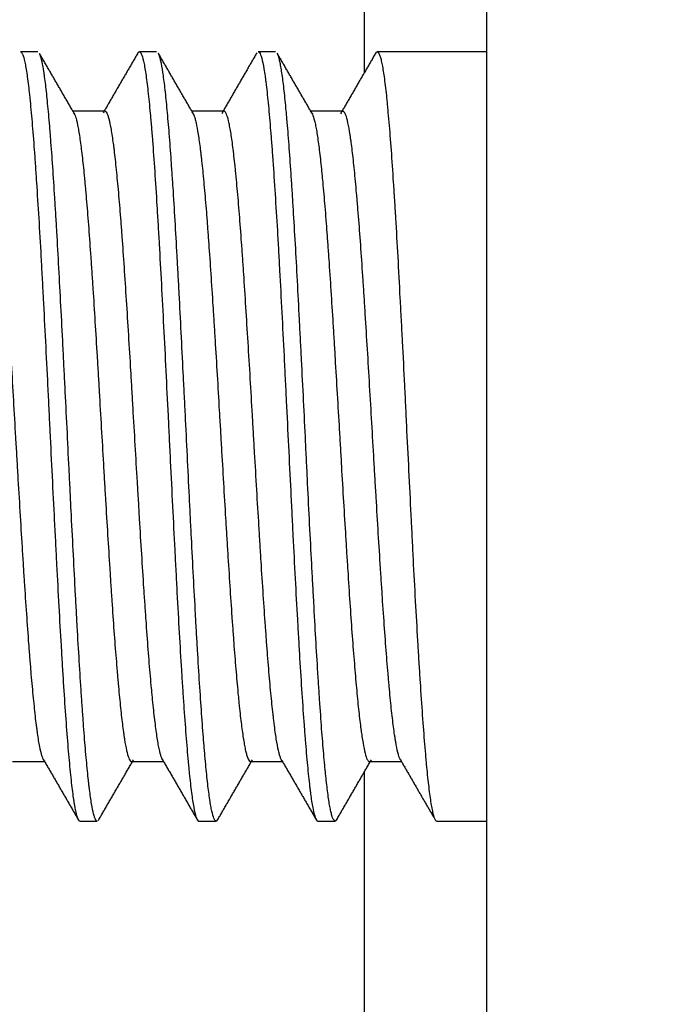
# Model space of a CAD drawing. Header units: millimetres. Extents: x 6909 to 9403, y -385 to 1379.
# Tile 55 of 142: x 8568 to 8576, y 608 to 620. Entities that reach past the tile are written whole.
import ezdxf

# ---------------------------------------------------------------- set-up
doc = ezdxf.new("R2010")
doc.units = ezdxf.units.MM
doc.dimstyles.get("Standard").update_dxf_attribs({"dimtxt": 20, "dimasz": 10, "dimexe": 8, "dimexo": 8, "dimgap": 8, "dimtad": 0, "dimtih": 1, "dimtoh": 1, "dimdsep": 46, "dimtxsty": 'Standard', "dimcen": 0.09, "dimadec": 0, "dimazin": 0, "dimtfac": 1, "dimtofl": 0, "dimtmove": 0, "dimatfit": 3, "dimfxl": 0, "dimtolj": 1, "dimtzin": 0, "dimarcsym": 0})

# ---------------------------------------------------------------- blocks, each defined once
blk = doc.blocks.new('*D13')
at = {"color": 0, "lineweight": -2}
for p, q in [((8364.107, 715.085), (8364.107, 392.198)), ((8852.207, 715.085), (8852.207, 392.198)), ((8374.107, 400.198), (8573.49, 400.198)), ((8842.207, 400.198), (8642.823, 400.198))]:
    blk.add_line(p, q, dxfattribs=at)
at = {"color": 0, "lineweight": 18}
for points in [[(8374.107, 401.864), (8374.107, 398.531), (8364.107, 400.198)], [(8842.207, 401.864), (8842.207, 398.531), (8852.207, 400.198)]]:
    blk.add_solid(points, dxfattribs=at)
at = {"layer": 'Defpoints', "color": 0, "lineweight": 18}
for p in [(8364.107, 723.085), (8852.207, 723.085), (8852.207, 400.198)]:
    blk.add_point(p, dxfattribs=at)
at = {"color": 0, "lineweight": 18, "insert": (8608.157, 400.198), "char_height": 20, "attachment_point": 5}
blk.add_mtext('\\A1;488', dxfattribs=at)
blk = doc.blocks.new('*D14')
at = {"color": 0, "lineweight": -2}
for p, q in [((8364.107, 715.085), (8364.107, 446.551)), ((8602.907, 585.816), (8602.907, 446.551)), ((8374.107, 454.551), (8448.84, 454.551)), ((8592.907, 454.551), (8518.173, 454.551))]:
    blk.add_line(p, q, dxfattribs=at)
at = {"color": 0, "lineweight": 18}
for points in [[(8374.107, 456.218), (8374.107, 452.885), (8364.107, 454.551)], [(8592.907, 456.218), (8592.907, 452.885), (8602.907, 454.551)]]:
    blk.add_solid(points, dxfattribs=at)
at = {"layer": 'Defpoints', "color": 0, "lineweight": 18}
for p in [(8364.107, 723.085), (8602.907, 593.816), (8602.907, 454.551)]:
    blk.add_point(p, dxfattribs=at)
at = {"color": 0, "lineweight": 18, "insert": (8483.507, 454.551), "char_height": 20, "attachment_point": 5}
blk.add_mtext('\\A1;243', dxfattribs=at)

msp = doc.modelspace()

# ---------------------------------------------------------------- linework, layer by layer
for p, q in [((8574.157, 596.468), (8574.157, 625.419)), ((8572.608, 623.994), (8572.608, 619.302)), ((8568.492, 619.569), (8568.273, 619.569)), ((8569.991, 619.569), (8569.773, 619.569)), ((8571.491, 619.569), (8571.273, 619.569)), ((8574.157, 619.569), (8572.773, 619.569)), ((8569.34, 618.819), (8568.936, 618.819)), ((8570.84, 618.819), (8570.436, 618.819)), ((8572.34, 618.819), (8571.936, 618.819)), ((8568.174, 610.619), (8568.578, 610.619)), ((8569.674, 610.619), (8570.078, 610.619)), ((8571.175, 610.619), (8571.578, 610.619)), ((8572.674, 610.619), (8573.078, 610.619)), ((8572.608, 610.484), (8572.608, 569.032)), ((8569.023, 609.869), (8569.241, 609.869)), ((8570.523, 609.869), (8570.742, 609.869)), ((8572.023, 609.869), (8572.241, 609.869)), ((8573.523, 609.869), (8574.157, 609.869))]:
    msp.add_line(p, q)
for points, knots in [([(8568.273, 619.569), (8568.275, 619.569), (8568.277, 619.569), (8568.283, 619.565), (8568.288, 619.56), (8568.295, 619.548), (8568.298, 619.543), (8568.302, 619.532), (8568.305, 619.526), (8568.317, 619.492), (8568.326, 619.454), (8568.345, 619.356), (8568.354, 619.296), (8568.368, 619.191), (8568.372, 619.153), (8568.38, 619.092), (8568.382, 619.071), (8568.387, 619.028), (8568.389, 619.006), (8568.401, 618.892), (8568.41, 618.791), (8568.429, 618.573), (8568.438, 618.454), (8568.452, 618.264), (8568.457, 618.198), (8568.464, 618.096), (8568.466, 618.061), (8568.471, 617.991), (8568.473, 617.955), (8568.485, 617.776), (8568.504, 617.476), (8568.523, 617.151), (8568.537, 616.898), (8568.541, 616.812), (8568.548, 616.681), (8568.551, 616.637), (8568.555, 616.549), (8568.558, 616.504), (8568.57, 616.282), (8568.588, 615.92), (8568.607, 615.547), (8568.619, 615.31), (8568.621, 615.263), (8568.626, 615.168), (8568.628, 615.12), (8568.635, 614.976), (8568.64, 614.881), (8568.654, 614.595), (8568.663, 614.406), (8568.682, 614.028), (8568.691, 613.841), (8568.703, 613.607), (8568.705, 613.561), (8568.71, 613.468), (8568.713, 613.421), (8568.72, 613.283), (8568.724, 613.193), (8568.738, 612.924), (8568.748, 612.749), (8568.766, 612.408), (8568.776, 612.243), (8568.788, 612.042), (8568.79, 612.002), (8568.795, 611.923), (8568.802, 611.806), (8568.809, 611.693), (8568.823, 611.474), (8568.832, 611.336), (8568.851, 611.074), (8568.86, 610.951), (8568.879, 610.72), (8568.888, 610.616), (8568.907, 610.426), (8568.916, 610.34), (8568.93, 610.228), (8568.935, 610.192), (8568.942, 610.144), (8568.944, 610.128), (8568.949, 610.098), (8568.952, 610.084), (8568.963, 610.015), (8568.973, 609.972), (8568.991, 609.907), (8569.001, 609.886), (8569.014, 609.871), (8569.018, 609.869), (8569.023, 609.869)], [0, 0, 0, 0, 0.008098, 0.008098, 0.026844, 0.026844, 0.036217, 0.036217, 0.045591, 0.045591, 0.083083, 0.083083, 0.120576, 0.120576, 0.139322, 0.139322, 0.148695, 0.148695, 0.158068, 0.158068, 0.195561, 0.195561, 0.233053, 0.233053, 0.251799, 0.251799, 0.261172, 0.261172, 0.270546, 0.270546, 0.308038, 0.345531, 0.345531, 0.364277, 0.364277, 0.37365, 0.37365, 0.383023, 0.383023, 0.420516, 0.458008, 0.458008, 0.467381, 0.467381, 0.476754, 0.476754, 0.495501, 0.495501, 0.532993, 0.532993, 0.570486, 0.570486, 0.579859, 0.579859, 0.589232, 0.589232, 0.607978, 0.607978, 0.645471, 0.645471, 0.682963, 0.682963, 0.692336, 0.692336, 0.701709, 0.720456, 0.720456, 0.757948, 0.757948, 0.795441, 0.795441, 0.832933, 0.832933, 0.870426, 0.870426, 0.889172, 0.889172, 0.898545, 0.898545, 0.907918, 0.907918, 0.945411, 0.945411, 0.982903, 0.982903, 1, 1, 1, 1]), ([(8569.752, 619.55), (8569.753, 619.552), (8569.754, 619.554), (8569.758, 619.56), (8569.76, 619.562), (8569.765, 619.567), (8569.767, 619.568), (8569.779, 619.571), (8569.788, 619.563), (8569.807, 619.523), (8569.816, 619.493), (8569.828, 619.44), (8569.83, 619.429), (8569.835, 619.405), (8569.837, 619.393), (8569.845, 619.353), (8569.849, 619.324), (8569.863, 619.229), (8569.873, 619.155), (8569.891, 618.988), (8569.901, 618.894), (8569.912, 618.764), (8569.915, 618.737), (8569.92, 618.683), (8569.922, 618.655), (8569.929, 618.57), (8569.934, 618.511), (8569.948, 618.329), (8569.957, 618.199), (8569.976, 617.924), (8569.985, 617.779), (8569.997, 617.587), (8569.999, 617.548), (8570.004, 617.47), (8570.011, 617.351), (8570.018, 617.23), (8570.032, 616.983), (8570.041, 616.813), (8570.06, 616.465), (8570.069, 616.286), (8570.088, 615.917), (8570.098, 615.731), (8570.116, 615.357), (8570.126, 615.169), (8570.14, 614.884), (8570.144, 614.789), (8570.151, 614.646), (8570.154, 614.598), (8570.158, 614.502), (8570.161, 614.454), (8570.173, 614.215), (8570.182, 614.026), (8570.201, 613.653), (8570.21, 613.469), (8570.224, 613.196), (8570.229, 613.106), (8570.236, 612.972), (8570.238, 612.927), (8570.243, 612.838), (8570.245, 612.794), (8570.257, 612.575), (8570.266, 612.406), (8570.285, 612.08), (8570.294, 611.923), (8570.308, 611.696), (8570.313, 611.622), (8570.32, 611.513), (8570.323, 611.477), (8570.327, 611.407), (8570.33, 611.372), (8570.341, 611.201), (8570.351, 611.073), (8570.369, 610.834), (8570.379, 610.723), (8570.391, 610.595), (8570.393, 610.57), (8570.398, 610.522), (8570.4, 610.498), (8570.407, 610.428), (8570.412, 610.384), (8570.426, 610.261), (8570.435, 610.189), (8570.454, 610.067), (8570.463, 610.016), (8570.475, 609.966), (8570.477, 609.957), (8570.482, 609.94), (8570.484, 609.932), (8570.491, 609.91), (8570.496, 609.899), (8570.508, 609.876), (8570.515, 609.869), (8570.523, 609.869)], [0, 0, 0, 0, 0.004524, 0.004524, 0.013645, 0.013645, 0.022767, 0.022767, 0.059253, 0.059253, 0.095738, 0.095738, 0.10486, 0.10486, 0.113981, 0.113981, 0.132224, 0.132224, 0.16871, 0.16871, 0.205195, 0.205195, 0.214317, 0.214317, 0.223438, 0.223438, 0.241681, 0.241681, 0.278167, 0.278167, 0.314652, 0.314652, 0.323774, 0.323774, 0.332895, 0.351138, 0.351138, 0.387624, 0.387624, 0.424109, 0.424109, 0.460595, 0.460595, 0.497081, 0.497081, 0.515324, 0.515324, 0.524445, 0.524445, 0.533567, 0.533567, 0.570052, 0.570052, 0.606538, 0.606538, 0.624781, 0.624781, 0.633902, 0.633902, 0.643024, 0.643024, 0.679509, 0.679509, 0.715995, 0.715995, 0.734238, 0.734238, 0.743359, 0.743359, 0.752481, 0.752481, 0.788966, 0.788966, 0.825452, 0.825452, 0.834573, 0.834573, 0.843695, 0.843695, 0.861938, 0.861938, 0.898423, 0.898423, 0.934909, 0.934909, 0.944031, 0.944031, 0.953152, 0.953152, 0.971395, 0.971395, 1, 1, 1, 1]), ([(8571.273, 619.569), (8571.278, 619.569), (8571.283, 619.566), (8571.293, 619.553), (8571.298, 619.544), (8571.307, 619.52), (8571.312, 619.506), (8571.326, 619.454), (8571.335, 619.409), (8571.349, 619.325), (8571.354, 619.294), (8571.361, 619.244), (8571.363, 619.226), (8571.368, 619.19), (8571.37, 619.171), (8571.382, 619.074), (8571.391, 618.986), (8571.41, 618.793), (8571.419, 618.687), (8571.433, 618.513), (8571.438, 618.453), (8571.445, 618.359), (8571.447, 618.328), (8571.452, 618.263), (8571.455, 618.23), (8571.466, 618.063), (8571.476, 617.923), (8571.494, 617.628), (8571.504, 617.474), (8571.518, 617.233), (8571.523, 617.151), (8571.53, 617.025), (8571.532, 616.982), (8571.537, 616.897), (8571.539, 616.854), (8571.551, 616.639), (8571.56, 616.463), (8571.579, 616.104), (8571.588, 615.921), (8571.6, 615.688), (8571.602, 615.641), (8571.607, 615.547), (8571.609, 615.5), (8571.616, 615.357), (8571.621, 615.262), (8571.635, 614.977), (8571.644, 614.788), (8571.663, 614.409), (8571.672, 614.219), (8571.684, 613.983), (8571.687, 613.936), (8571.691, 613.841), (8571.694, 613.794), (8571.701, 613.653), (8571.705, 613.56), (8571.719, 613.284), (8571.729, 613.104), (8571.747, 612.752), (8571.757, 612.579), (8571.769, 612.369), (8571.771, 612.327), (8571.776, 612.244), (8571.783, 612.12), (8571.79, 612.001), (8571.804, 611.768), (8571.813, 611.62), (8571.832, 611.338), (8571.841, 611.204), (8571.853, 611.045), (8571.855, 611.014), (8571.86, 610.953), (8571.867, 610.863), (8571.874, 610.779), (8571.888, 610.617), (8571.898, 610.519), (8571.911, 610.386), (8571.916, 610.344), (8571.923, 610.285), (8571.926, 610.265), (8571.93, 610.228), (8571.933, 610.21), (8571.944, 610.124), (8571.954, 610.066), (8571.973, 609.973), (8571.982, 609.937), (8571.996, 609.899), (8572.001, 609.889), (8572.008, 609.879), (8572.01, 609.876), (8572.015, 609.872), (8572.017, 609.87), (8572.02, 609.869), (8572.021, 609.869), (8572.023, 609.869)], [0, 0, 0, 0, 0.020114, 0.020114, 0.038877, 0.038877, 0.057641, 0.057641, 0.095167, 0.095167, 0.11393, 0.11393, 0.123312, 0.123312, 0.132693, 0.132693, 0.170219, 0.170219, 0.207746, 0.207746, 0.226509, 0.226509, 0.23589, 0.23589, 0.245272, 0.245272, 0.282798, 0.282798, 0.320325, 0.320325, 0.339088, 0.339088, 0.348469, 0.348469, 0.357851, 0.357851, 0.395377, 0.395377, 0.432903, 0.432903, 0.442285, 0.442285, 0.451667, 0.451667, 0.47043, 0.47043, 0.507956, 0.507956, 0.545482, 0.545482, 0.554864, 0.554864, 0.564245, 0.564245, 0.583008, 0.583008, 0.620535, 0.620535, 0.658061, 0.658061, 0.667443, 0.667443, 0.676824, 0.695587, 0.695587, 0.733114, 0.733114, 0.77064, 0.77064, 0.780021, 0.780021, 0.789403, 0.808166, 0.808166, 0.845692, 0.845692, 0.864456, 0.864456, 0.873837, 0.873837, 0.883219, 0.883219, 0.920745, 0.920745, 0.958271, 0.958271, 0.977034, 0.977034, 0.986416, 0.986416, 0.995797, 0.995797, 1, 1, 1, 1]), ([(8572.753, 619.552), (8572.761, 619.567), (8572.77, 619.572), (8572.788, 619.563), (8572.797, 619.547), (8572.812, 619.506), (8572.816, 619.49), (8572.826, 619.452), (8572.83, 619.43), (8572.844, 619.356), (8572.854, 619.296), (8572.872, 619.156), (8572.882, 619.076), (8572.894, 618.962), (8572.896, 618.939), (8572.901, 618.891), (8572.903, 618.866), (8572.91, 618.79), (8572.915, 618.737), (8572.929, 618.573), (8572.938, 618.455), (8572.957, 618.201), (8572.966, 618.066), (8572.978, 617.887), (8572.98, 617.85), (8572.985, 617.776), (8572.992, 617.664), (8572.999, 617.549), (8573.013, 617.314), (8573.023, 617.152), (8573.041, 616.816), (8573.05, 616.643), (8573.062, 616.419), (8573.065, 616.374), (8573.069, 616.283), (8573.076, 616.147), (8573.084, 616.01), (8573.098, 615.734), (8573.107, 615.548), (8573.121, 615.266), (8573.126, 615.171), (8573.133, 615.028), (8573.135, 614.981), (8573.14, 614.885), (8573.142, 614.837), (8573.154, 614.597), (8573.163, 614.406), (8573.182, 614.029), (8573.191, 613.842), (8573.205, 613.564), (8573.21, 613.471), (8573.217, 613.334), (8573.219, 613.288), (8573.224, 613.196), (8573.226, 613.151), (8573.238, 612.925), (8573.247, 612.749), (8573.266, 612.409), (8573.276, 612.244), (8573.29, 612.004), (8573.294, 611.926), (8573.301, 611.81), (8573.304, 611.772), (8573.308, 611.696), (8573.311, 611.659), (8573.323, 611.475), (8573.332, 611.336), (8573.351, 611.075), (8573.36, 610.952), (8573.374, 610.781), (8573.379, 610.726), (8573.386, 610.646), (8573.388, 610.62), (8573.393, 610.57), (8573.395, 610.545), (8573.407, 610.426), (8573.416, 610.341), (8573.435, 610.19), (8573.444, 610.126), (8573.456, 610.057), (8573.458, 610.044), (8573.463, 610.02), (8573.466, 610.008), (8573.473, 609.975), (8573.477, 609.956), (8573.491, 609.907), (8573.501, 609.886), (8573.514, 609.871), (8573.519, 609.869), (8573.523, 609.869)], [0, 0, 0, 0, 0.033879, 0.033879, 0.070386, 0.070386, 0.088639, 0.088639, 0.106893, 0.106893, 0.1434, 0.1434, 0.179907, 0.179907, 0.189033, 0.189033, 0.19816, 0.19816, 0.216414, 0.216414, 0.252921, 0.252921, 0.289428, 0.289428, 0.298554, 0.298554, 0.307681, 0.325935, 0.325935, 0.362442, 0.362442, 0.398949, 0.398949, 0.408075, 0.408075, 0.417202, 0.435456, 0.435456, 0.471963, 0.471963, 0.490216, 0.490216, 0.499343, 0.499343, 0.50847, 0.50847, 0.544977, 0.544977, 0.581484, 0.581484, 0.599737, 0.599737, 0.608864, 0.608864, 0.617991, 0.617991, 0.654498, 0.654498, 0.691005, 0.691005, 0.709258, 0.709258, 0.718385, 0.718385, 0.727512, 0.727512, 0.764019, 0.764019, 0.800526, 0.800526, 0.818779, 0.818779, 0.827906, 0.827906, 0.837033, 0.837033, 0.87354, 0.87354, 0.910047, 0.910047, 0.919173, 0.919173, 0.9283, 0.9283, 0.946554, 0.946554, 0.983061, 0.983061, 1, 1, 1, 1]), ([(8569.241, 609.869), (8569.235, 609.869), (8569.228, 609.875), (8569.219, 609.89), (8569.217, 609.895), (8569.213, 609.904), (8569.206, 609.921), (8569.2, 609.943), (8569.187, 609.993), (8569.178, 610.035), (8569.161, 610.138), (8569.153, 610.198), (8569.142, 610.285), (8569.14, 610.302), (8569.135, 610.339), (8569.133, 610.359), (8569.127, 610.417), (8569.122, 610.458), (8569.11, 610.587), (8569.092, 610.775), (8569.076, 610.992), (8569.063, 611.167), (8569.058, 611.227), (8569.05, 611.351), (8569.045, 611.415), (8569.032, 611.61), (8569.015, 611.881), (8568.998, 612.173), (8568.985, 612.4), (8568.981, 612.477), (8568.975, 612.595), (8568.973, 612.634), (8568.968, 612.714), (8568.966, 612.754), (8568.955, 612.954), (8568.947, 613.117), (8568.93, 613.449), (8568.921, 613.617), (8568.908, 613.873), (8568.904, 613.959), (8568.898, 614.089), (8568.895, 614.132), (8568.891, 614.219), (8568.889, 614.263), (8568.878, 614.481), (8568.87, 614.655), (8568.853, 615.002), (8568.844, 615.175), (8568.831, 615.433), (8568.827, 615.519), (8568.82, 615.648), (8568.818, 615.691), (8568.814, 615.777), (8568.812, 615.82), (8568.801, 616.033), (8568.792, 616.2), (8568.775, 616.526), (8568.767, 616.686), (8568.75, 616.998), (8568.741, 617.151), (8568.73, 617.337), (8568.728, 617.374), (8568.724, 617.446), (8568.717, 617.555), (8568.711, 617.659), (8568.698, 617.863), (8568.69, 617.993), (8568.673, 618.241), (8568.664, 618.359), (8568.653, 618.497), (8568.651, 618.525), (8568.647, 618.579), (8568.64, 618.658), (8568.634, 618.732), (8568.621, 618.875), (8568.612, 618.962), (8568.596, 619.119), (8568.587, 619.19), (8568.576, 619.267), (8568.574, 619.282), (8568.57, 619.311), (8568.568, 619.325), (8568.561, 619.365), (8568.557, 619.39), (8568.544, 619.456), (8568.532, 619.505), (8568.519, 619.536), (8568.516, 619.544)], [0, 0, 0, 0, 0.02751, 0.02751, 0.036373, 0.036373, 0.045236, 0.062961, 0.062961, 0.098412, 0.098412, 0.133863, 0.133863, 0.142726, 0.142726, 0.151588, 0.151588, 0.169314, 0.169314, 0.204765, 0.240216, 0.240216, 0.257941, 0.257941, 0.275667, 0.275667, 0.311118, 0.346569, 0.346569, 0.364294, 0.364294, 0.373157, 0.373157, 0.382019, 0.382019, 0.41747, 0.41747, 0.452921, 0.452921, 0.470647, 0.470647, 0.47951, 0.47951, 0.488372, 0.488372, 0.523823, 0.523823, 0.559274, 0.559274, 0.577, 0.577, 0.585862, 0.585862, 0.594725, 0.594725, 0.630176, 0.630176, 0.665627, 0.665627, 0.701078, 0.701078, 0.709941, 0.709941, 0.718803, 0.736529, 0.736529, 0.77198, 0.77198, 0.807431, 0.807431, 0.816293, 0.816293, 0.825156, 0.842882, 0.842882, 0.878333, 0.878333, 0.913783, 0.913783, 0.922646, 0.922646, 0.931509, 0.931509, 0.949234, 0.949234, 0.984685, 1, 1, 1, 1]), ([(8570.759, 609.882), (8570.757, 609.878), (8570.754, 609.875), (8570.749, 609.871), (8570.747, 609.87), (8570.743, 609.869), (8570.741, 609.869), (8570.73, 609.872), (8570.721, 609.883), (8570.704, 609.925), (8570.696, 609.955), (8570.683, 610.014), (8570.678, 610.036), (8570.672, 610.072), (8570.67, 610.085), (8570.666, 610.112), (8570.663, 610.126), (8570.653, 610.198), (8570.644, 610.264), (8570.627, 610.413), (8570.618, 610.496), (8570.606, 610.632), (8570.601, 610.68), (8570.595, 610.754), (8570.593, 610.78), (8570.588, 610.831), (8570.586, 610.858), (8570.575, 610.992), (8570.567, 611.106), (8570.55, 611.347), (8570.541, 611.474), (8570.524, 611.74), (8570.516, 611.88), (8570.505, 612.062), (8570.503, 612.099), (8570.498, 612.174), (8570.492, 612.286), (8570.485, 612.4), (8570.473, 612.631), (8570.464, 612.789), (8570.447, 613.112), (8570.438, 613.277), (8570.428, 613.488), (8570.425, 613.531), (8570.421, 613.616), (8570.415, 613.744), (8570.408, 613.873), (8570.395, 614.13), (8570.387, 614.303), (8570.37, 614.649), (8570.361, 614.823), (8570.351, 615.041), (8570.348, 615.085), (8570.344, 615.172), (8570.342, 615.216), (8570.335, 615.347), (8570.331, 615.433), (8570.318, 615.691), (8570.301, 616.03), (8570.284, 616.359), (8570.274, 616.561), (8570.271, 616.602), (8570.267, 616.682), (8570.265, 616.722), (8570.258, 616.842), (8570.254, 616.92), (8570.241, 617.151), (8570.224, 617.448), (8570.207, 617.724), (8570.194, 617.924), (8570.19, 617.989), (8570.183, 618.084), (8570.181, 618.116), (8570.177, 618.178), (8570.175, 618.209), (8570.164, 618.359), (8570.147, 618.584), (8570.13, 618.779), (8570.117, 618.914), (8570.113, 618.957), (8570.104, 619.04), (8570.1, 619.079), (8570.087, 619.19), (8570.078, 619.255), (8570.061, 619.366), (8570.053, 619.413), (8570.04, 619.47), (8570.036, 619.487), (8570.029, 619.509), (8570.027, 619.516), (8570.023, 619.528), (8570.02, 619.533), (8570.017, 619.541), (8570.016, 619.543), (8570.015, 619.545)], [0, 0, 0, 0, 0.010373, 0.010373, 0.019018, 0.019018, 0.027662, 0.027662, 0.06224, 0.06224, 0.096819, 0.096819, 0.114108, 0.114108, 0.122752, 0.122752, 0.131397, 0.131397, 0.165975, 0.165975, 0.200553, 0.200553, 0.217842, 0.217842, 0.226487, 0.226487, 0.235131, 0.235131, 0.269709, 0.269709, 0.304287, 0.304287, 0.338866, 0.338866, 0.34751, 0.34751, 0.356155, 0.373444, 0.373444, 0.408022, 0.408022, 0.4426, 0.4426, 0.451245, 0.451245, 0.459889, 0.477178, 0.477178, 0.511756, 0.511756, 0.546334, 0.546334, 0.554979, 0.554979, 0.563623, 0.563623, 0.580913, 0.580913, 0.615491, 0.650069, 0.650069, 0.658713, 0.658713, 0.667358, 0.667358, 0.684647, 0.684647, 0.719225, 0.753803, 0.753803, 0.771092, 0.771092, 0.779737, 0.779737, 0.788381, 0.788381, 0.82296, 0.857538, 0.857538, 0.874827, 0.874827, 0.892116, 0.892116, 0.926694, 0.926694, 0.961272, 0.961272, 0.978561, 0.978561, 0.987206, 0.987206, 0.99585, 0.99585, 1, 1, 1, 1]), ([(8572.26, 609.883), (8572.258, 609.881), (8572.257, 609.879), (8572.247, 609.867), (8572.239, 609.866), (8572.222, 609.883), (8572.213, 609.9), (8572.202, 609.934), (8572.2, 609.942), (8572.196, 609.958), (8572.189, 609.983), (8572.183, 610.014), (8572.17, 610.082), (8572.161, 610.136), (8572.144, 610.262), (8572.136, 610.333), (8572.125, 610.434), (8572.123, 610.455), (8572.119, 610.497), (8572.116, 610.519), (8572.11, 610.586), (8572.106, 610.632), (8572.093, 610.777), (8572.084, 610.881), (8572.067, 611.102), (8572.059, 611.221), (8572.046, 611.409), (8572.042, 611.473), (8572.033, 611.606), (8572.028, 611.674), (8572.016, 611.88), (8571.998, 612.165), (8571.982, 612.47), (8571.969, 612.706), (8571.964, 612.786), (8571.958, 612.907), (8571.956, 612.948), (8571.951, 613.03), (8571.949, 613.071), (8571.938, 613.277), (8571.921, 613.611), (8571.904, 613.952), (8571.891, 614.211), (8571.887, 614.298), (8571.881, 614.429), (8571.879, 614.473), (8571.874, 614.561), (8571.872, 614.605), (8571.861, 614.824), (8571.853, 614.997), (8571.836, 615.343), (8571.827, 615.514), (8571.814, 615.77), (8571.81, 615.855), (8571.804, 615.981), (8571.801, 616.024), (8571.797, 616.108), (8571.795, 616.15), (8571.784, 616.359), (8571.776, 616.522), (8571.759, 616.839), (8571.75, 616.994), (8571.733, 617.294), (8571.724, 617.441), (8571.713, 617.618), (8571.711, 617.653), (8571.707, 617.722), (8571.701, 617.825), (8571.694, 617.924), (8571.681, 618.116), (8571.673, 618.238), (8571.656, 618.468), (8571.647, 618.576), (8571.636, 618.702), (8571.634, 618.727), (8571.63, 618.776), (8571.623, 618.848), (8571.617, 618.914), (8571.604, 619.041), (8571.596, 619.117), (8571.579, 619.252), (8571.57, 619.312), (8571.559, 619.375), (8571.557, 619.387), (8571.553, 619.41), (8571.551, 619.421), (8571.544, 619.452), (8571.54, 619.47), (8571.529, 619.512), (8571.522, 619.532), (8571.515, 619.545)], [0, 0, 0, 0, 0.00525, 0.00525, 0.03979, 0.03979, 0.07433, 0.07433, 0.082965, 0.082965, 0.0916, 0.10887, 0.10887, 0.14341, 0.14341, 0.17795, 0.17795, 0.186585, 0.186585, 0.195219, 0.195219, 0.212489, 0.212489, 0.247029, 0.247029, 0.281569, 0.281569, 0.298839, 0.298839, 0.316109, 0.316109, 0.350649, 0.385189, 0.385189, 0.402459, 0.402459, 0.411094, 0.411094, 0.419729, 0.419729, 0.454269, 0.488809, 0.488809, 0.506079, 0.506079, 0.514714, 0.514714, 0.523349, 0.523349, 0.557889, 0.557889, 0.592429, 0.592429, 0.609699, 0.609699, 0.618334, 0.618334, 0.626969, 0.626969, 0.661509, 0.661509, 0.696049, 0.696049, 0.730589, 0.730589, 0.739224, 0.739224, 0.747859, 0.765128, 0.765128, 0.799668, 0.799668, 0.834208, 0.834208, 0.842843, 0.842843, 0.851478, 0.868748, 0.868748, 0.903288, 0.903288, 0.937828, 0.937828, 0.946463, 0.946463, 0.955098, 0.955098, 0.972368, 0.972368, 1, 1, 1, 1]), ([(8568.568, 610.637), (8568.567, 610.638), (8568.566, 610.64), (8568.562, 610.646), (8568.56, 610.651), (8568.553, 610.666), (8568.549, 610.679), (8568.535, 610.724), (8568.526, 610.762), (8568.508, 610.856), (8568.498, 610.912), (8568.487, 610.992), (8568.485, 611.009), (8568.48, 611.043), (8568.478, 611.061), (8568.471, 611.115), (8568.466, 611.153), (8568.453, 611.273), (8568.444, 611.361), (8568.426, 611.549), (8568.416, 611.651), (8568.405, 611.787), (8568.403, 611.815), (8568.398, 611.871), (8568.396, 611.9), (8568.389, 611.986), (8568.384, 612.045), (8568.371, 612.226), (8568.362, 612.352), (8568.343, 612.614), (8568.334, 612.75), (8568.323, 612.926), (8568.32, 612.962), (8568.316, 613.033), (8568.314, 613.069), (8568.307, 613.178), (8568.302, 613.251), (8568.289, 613.471), (8568.28, 613.621), (8568.261, 613.924), (8568.252, 614.079), (8568.241, 614.275), (8568.238, 614.314), (8568.234, 614.393), (8568.231, 614.432), (8568.225, 614.55), (8568.22, 614.628), (8568.206, 614.862), (8568.197, 615.018), (8568.179, 615.328), (8568.17, 615.483), (8568.159, 615.676), (8568.156, 615.714), (8568.152, 615.79), (8568.149, 615.828), (8568.143, 615.941), (8568.138, 616.016), (8568.124, 616.237), (8568.115, 616.38), (8568.097, 616.661), (8568.088, 616.798), (8568.07, 617.064), (8568.06, 617.191), (8568.042, 617.433), (8568.033, 617.548), (8568.019, 617.712), (8568.013, 617.791), (8568.006, 617.867), (8568.001, 617.917), (8567.999, 617.942), (8567.987, 618.062), (8567.978, 618.151), (8567.96, 618.312), (8567.951, 618.385), (8567.937, 618.482), (8567.933, 618.512), (8567.926, 618.555), (8567.924, 618.569), (8567.919, 618.595), (8567.917, 618.608), (8567.905, 618.669), (8567.896, 618.708), (8567.878, 618.77), (8567.869, 618.791), (8567.855, 618.811), (8567.848, 618.818), (8567.842, 618.819), (8567.84, 618.819)], [0, 0, 0, 0, 0.003986, 0.003986, 0.013387, 0.013387, 0.03219, 0.03219, 0.069795, 0.069795, 0.107401, 0.107401, 0.116802, 0.116802, 0.126203, 0.126203, 0.145006, 0.145006, 0.182611, 0.182611, 0.220216, 0.220216, 0.229618, 0.229618, 0.239019, 0.239019, 0.257822, 0.257822, 0.295427, 0.295427, 0.333032, 0.333032, 0.342434, 0.342434, 0.351835, 0.351835, 0.370638, 0.370638, 0.408243, 0.408243, 0.445848, 0.445848, 0.45525, 0.45525, 0.464651, 0.464651, 0.483454, 0.483454, 0.521059, 0.521059, 0.558664, 0.558664, 0.568066, 0.568066, 0.577467, 0.577467, 0.596269, 0.596269, 0.633875, 0.633875, 0.67148, 0.67148, 0.709085, 0.709085, 0.746691, 0.746691, 0.765493, 0.774895, 0.774895, 0.784296, 0.784296, 0.821901, 0.821901, 0.859507, 0.859507, 0.878309, 0.878309, 0.887711, 0.887711, 0.897112, 0.897112, 0.934717, 0.934717, 0.972322, 0.972322, 0.991125, 1, 1, 1, 1]), ([(8570.062, 610.647), (8570.058, 610.655), (8570.054, 610.665), (8570.041, 610.703), (8570.032, 610.738), (8570.02, 610.793), (8570.018, 610.804), (8570.013, 610.829), (8570.011, 610.841), (8570.004, 610.881), (8569.999, 610.909), (8569.986, 611), (8569.977, 611.069), (8569.959, 611.221), (8569.949, 611.306), (8569.938, 611.421), (8569.936, 611.445), (8569.931, 611.493), (8569.929, 611.518), (8569.922, 611.592), (8569.917, 611.644), (8569.903, 611.802), (8569.894, 611.914), (8569.876, 612.15), (8569.867, 612.274), (8569.856, 612.436), (8569.854, 612.469), (8569.849, 612.536), (8569.847, 612.569), (8569.84, 612.67), (8569.835, 612.738), (8569.821, 612.946), (8569.812, 613.088), (8569.794, 613.379), (8569.785, 613.528), (8569.774, 613.719), (8569.771, 613.757), (8569.767, 613.834), (8569.765, 613.873), (8569.758, 613.988), (8569.753, 614.065), (8569.739, 614.298), (8569.73, 614.453), (8569.712, 614.765), (8569.703, 614.922), (8569.691, 615.119), (8569.689, 615.158), (8569.685, 615.236), (8569.682, 615.275), (8569.676, 615.392), (8569.671, 615.469), (8569.657, 615.698), (8569.648, 615.849), (8569.63, 616.146), (8569.621, 616.292), (8569.602, 616.579), (8569.593, 616.718), (8569.575, 616.985), (8569.566, 617.113), (8569.552, 617.298), (8569.546, 617.389), (8569.539, 617.476), (8569.534, 617.534), (8569.532, 617.563), (8569.52, 617.704), (8569.511, 617.809), (8569.493, 618.005), (8569.484, 618.096), (8569.47, 618.222), (8569.464, 618.282), (8569.457, 618.338), (8569.452, 618.375), (8569.45, 618.392), (8569.438, 618.478), (8569.429, 618.538), (8569.411, 618.641), (8569.402, 618.684), (8569.388, 618.736), (8569.381, 618.758), (8569.375, 618.776), (8569.37, 618.787), (8569.368, 618.792), (8569.357, 618.811), (8569.348, 618.819), (8569.34, 618.819)], [0, 0, 0, 0, 0.016985, 0.016985, 0.054898, 0.054898, 0.064377, 0.064377, 0.073855, 0.073855, 0.092812, 0.092812, 0.130725, 0.130725, 0.168638, 0.168638, 0.178117, 0.178117, 0.187595, 0.187595, 0.206552, 0.206552, 0.244465, 0.244465, 0.282378, 0.282378, 0.291857, 0.291857, 0.301335, 0.301335, 0.320291, 0.320291, 0.358205, 0.358205, 0.396118, 0.396118, 0.405596, 0.405596, 0.415075, 0.415075, 0.434031, 0.434031, 0.471945, 0.471945, 0.509858, 0.509858, 0.519336, 0.519336, 0.528815, 0.528815, 0.547771, 0.547771, 0.585684, 0.585684, 0.623598, 0.623598, 0.661511, 0.661511, 0.699424, 0.699424, 0.718381, 0.727859, 0.727859, 0.737338, 0.737338, 0.775251, 0.775251, 0.813164, 0.813164, 0.832121, 0.841599, 0.841599, 0.851077, 0.851077, 0.888991, 0.888991, 0.926904, 0.926904, 0.945861, 0.955339, 0.955339, 0.964817, 0.964817, 1, 1, 1, 1]), ([(8571.57, 610.633), (8571.565, 610.64), (8571.56, 610.649), (8571.553, 610.668), (8571.551, 610.674), (8571.546, 610.688), (8571.544, 610.695), (8571.537, 610.719), (8571.532, 610.737), (8571.519, 610.797), (8571.509, 610.846), (8571.491, 610.96), (8571.482, 611.025), (8571.471, 611.118), (8571.469, 611.137), (8571.464, 611.176), (8571.462, 611.196), (8571.455, 611.257), (8571.45, 611.3), (8571.437, 611.433), (8571.427, 611.529), (8571.409, 611.734), (8571.4, 611.844), (8571.389, 611.99), (8571.386, 612.02), (8571.382, 612.079), (8571.379, 612.11), (8571.373, 612.201), (8571.368, 612.264), (8571.354, 612.454), (8571.345, 612.586), (8571.327, 612.859), (8571.318, 613), (8571.306, 613.182), (8571.304, 613.219), (8571.3, 613.292), (8571.297, 613.329), (8571.29, 613.441), (8571.286, 613.515), (8571.272, 613.741), (8571.263, 613.893), (8571.245, 614.201), (8571.236, 614.357), (8571.224, 614.554), (8571.222, 614.594), (8571.217, 614.672), (8571.215, 614.712), (8571.208, 614.83), (8571.204, 614.908), (8571.19, 615.142), (8571.181, 615.296), (8571.163, 615.604), (8571.154, 615.756), (8571.135, 616.059), (8571.126, 616.206), (8571.108, 616.493), (8571.099, 616.632), (8571.085, 616.835), (8571.079, 616.935), (8571.072, 617.033), (8571.067, 617.098), (8571.065, 617.13), (8571.053, 617.289), (8571.044, 617.409), (8571.026, 617.637), (8571.017, 617.744), (8571.003, 617.896), (8570.996, 617.969), (8570.99, 618.039), (8570.985, 618.085), (8570.983, 618.107), (8570.971, 618.217), (8570.962, 618.296), (8570.944, 618.439), (8570.935, 618.502), (8570.921, 618.584), (8570.914, 618.622), (8570.907, 618.656), (8570.903, 618.677), (8570.901, 618.688), (8570.889, 618.735), (8570.88, 618.764), (8570.862, 618.805), (8570.853, 618.816), (8570.842, 618.819), (8570.841, 618.819), (8570.839, 618.819)], [0, 0, 0, 0, 0.020671, 0.020671, 0.030033, 0.030033, 0.039395, 0.039395, 0.058118, 0.058118, 0.095566, 0.095566, 0.133014, 0.133014, 0.142375, 0.142375, 0.151737, 0.151737, 0.170461, 0.170461, 0.207909, 0.207909, 0.245356, 0.245356, 0.254718, 0.254718, 0.26408, 0.26408, 0.282804, 0.282804, 0.320251, 0.320251, 0.357699, 0.357699, 0.367061, 0.367061, 0.376423, 0.376423, 0.395147, 0.395147, 0.432594, 0.432594, 0.470042, 0.470042, 0.479404, 0.479404, 0.488766, 0.488766, 0.507489, 0.507489, 0.544937, 0.544937, 0.582384, 0.582384, 0.619832, 0.619832, 0.65728, 0.65728, 0.676003, 0.685365, 0.685365, 0.694727, 0.694727, 0.732175, 0.732175, 0.769622, 0.769622, 0.788346, 0.797708, 0.797708, 0.80707, 0.80707, 0.844517, 0.844517, 0.881965, 0.881965, 0.900689, 0.910051, 0.910051, 0.919413, 0.919413, 0.95686, 0.95686, 0.994308, 0.994308, 1, 1, 1, 1]), ([(8573.064, 610.643), (8573.063, 610.645), (8573.062, 610.647), (8573.052, 610.669), (8573.043, 610.696), (8573.024, 610.77), (8573.015, 610.815), (8573.004, 610.883), (8573.001, 610.897), (8572.997, 610.926), (8572.994, 610.941), (8572.988, 610.988), (8572.983, 611.021), (8572.969, 611.127), (8572.96, 611.205), (8572.942, 611.376), (8572.933, 611.469), (8572.922, 611.595), (8572.919, 611.621), (8572.915, 611.673), (8572.912, 611.7), (8572.905, 611.781), (8572.901, 611.836), (8572.887, 612.006), (8572.878, 612.125), (8572.86, 612.374), (8572.851, 612.504), (8572.839, 612.674), (8572.837, 612.709), (8572.833, 612.778), (8572.83, 612.812), (8572.823, 612.917), (8572.819, 612.988), (8572.805, 613.202), (8572.796, 613.348), (8572.778, 613.646), (8572.769, 613.799), (8572.757, 613.993), (8572.755, 614.032), (8572.75, 614.109), (8572.748, 614.148), (8572.741, 614.265), (8572.737, 614.343), (8572.723, 614.577), (8572.714, 614.733), (8572.696, 615.045), (8572.687, 615.201), (8572.668, 615.514), (8572.659, 615.667), (8572.641, 615.968), (8572.632, 616.116), (8572.618, 616.333), (8572.611, 616.44), (8572.605, 616.546), (8572.6, 616.616), (8572.598, 616.651), (8572.586, 616.825), (8572.577, 616.958), (8572.559, 617.213), (8572.55, 617.335), (8572.536, 617.509), (8572.529, 617.595), (8572.522, 617.677), (8572.518, 617.731), (8572.515, 617.758), (8572.504, 617.889), (8572.495, 617.986), (8572.477, 618.165), (8572.468, 618.247), (8572.454, 618.359), (8572.447, 618.413), (8572.44, 618.461), (8572.436, 618.493), (8572.433, 618.508), (8572.422, 618.582), (8572.413, 618.632), (8572.395, 618.714), (8572.386, 618.747), (8572.372, 618.783), (8572.365, 618.797), (8572.358, 618.807), (8572.354, 618.812), (8572.351, 618.814), (8572.346, 618.818), (8572.343, 618.819), (8572.34, 618.819)], [0, 0, 0, 0, 0.004537, 0.004537, 0.042347, 0.042347, 0.080157, 0.080157, 0.089609, 0.089609, 0.099062, 0.099062, 0.117967, 0.117967, 0.155777, 0.155777, 0.193587, 0.193587, 0.20304, 0.20304, 0.212492, 0.212492, 0.231397, 0.231397, 0.269207, 0.269207, 0.307017, 0.307017, 0.31647, 0.31647, 0.325922, 0.325922, 0.344827, 0.344827, 0.382637, 0.382637, 0.420447, 0.420447, 0.4299, 0.4299, 0.439352, 0.439352, 0.458257, 0.458257, 0.496067, 0.496067, 0.533877, 0.533877, 0.571687, 0.571687, 0.609497, 0.609497, 0.628402, 0.637855, 0.637855, 0.647307, 0.647307, 0.685117, 0.685117, 0.722927, 0.722927, 0.741832, 0.751285, 0.751285, 0.760737, 0.760737, 0.798547, 0.798547, 0.836357, 0.836357, 0.855262, 0.864715, 0.864715, 0.874167, 0.874167, 0.911977, 0.911977, 0.949787, 0.949787, 0.968692, 0.978145, 0.978145, 0.987597, 0.987597, 1, 1, 1, 1]), ([(8568.951, 618.794), (8568.959, 618.779), (8568.975, 618.734), (8568.992, 618.659), (8569.003, 618.599), (8569.005, 618.586), (8569.01, 618.56), (8569.012, 618.547), (8569.019, 618.505), (8569.023, 618.475), (8569.036, 618.379), (8569.054, 618.237), (8569.072, 618.066), (8569.083, 617.951), (8569.085, 617.927), (8569.089, 617.879), (8569.092, 617.854), (8569.098, 617.779), (8569.103, 617.728), (8569.116, 617.57), (8569.125, 617.459), (8569.143, 617.226), (8569.151, 617.104), (8569.162, 616.945), (8569.165, 616.913), (8569.169, 616.848), (8569.171, 616.815), (8569.178, 616.716), (8569.183, 616.649), (8569.196, 616.445), (8569.205, 616.307), (8569.222, 616.024), (8569.231, 615.879), (8569.244, 615.658), (8569.249, 615.583), (8569.258, 615.432), (8569.262, 615.357), (8569.275, 615.131), (8569.284, 614.98), (8569.302, 614.677), (8569.311, 614.526), (8569.324, 614.298), (8569.328, 614.222), (8569.335, 614.108), (8569.337, 614.07), (8569.342, 613.995), (8569.344, 613.957), (8569.355, 613.77), (8569.364, 613.624), (8569.382, 613.335), (8569.391, 613.193), (8569.404, 612.985), (8569.408, 612.916), (8569.415, 612.814), (8569.417, 612.78), (8569.422, 612.713), (8569.424, 612.679), (8569.435, 612.515), (8569.452, 612.262), (8569.47, 612.03), (8569.484, 611.863), (8569.488, 611.809), (8569.495, 611.729), (8569.497, 611.703), (8569.501, 611.652), (8569.504, 611.627), (8569.515, 611.503), (8569.532, 611.319), (8569.55, 611.163), (8569.563, 611.057), (8569.568, 611.023), (8569.574, 610.975), (8569.577, 610.96), (8569.581, 610.93), (8569.583, 610.915), (8569.594, 610.846), (8569.612, 610.751), (8569.629, 610.689), (8569.643, 610.654), (8569.647, 610.645), (8569.654, 610.634), (8569.656, 610.631), (8569.661, 610.626), (8569.663, 610.624), (8569.668, 610.62), (8569.671, 610.619), (8569.674, 610.619)], [0, 0, 0, 0, 0.032609, 0.06933, 0.06933, 0.078511, 0.078511, 0.087691, 0.087691, 0.106052, 0.106052, 0.142773, 0.179495, 0.179495, 0.188675, 0.188675, 0.197856, 0.197856, 0.216216, 0.216216, 0.252938, 0.252938, 0.289659, 0.289659, 0.29884, 0.29884, 0.30802, 0.30802, 0.326381, 0.326381, 0.363103, 0.363103, 0.399824, 0.399824, 0.418185, 0.418185, 0.436546, 0.436546, 0.473267, 0.473267, 0.509989, 0.509989, 0.528349, 0.528349, 0.53753, 0.53753, 0.54671, 0.54671, 0.583432, 0.583432, 0.620153, 0.620153, 0.638514, 0.638514, 0.647694, 0.647694, 0.656875, 0.656875, 0.693596, 0.730318, 0.730318, 0.748679, 0.748679, 0.757859, 0.757859, 0.767039, 0.767039, 0.803761, 0.840482, 0.840482, 0.858843, 0.858843, 0.868024, 0.868024, 0.877204, 0.877204, 0.913925, 0.950647, 0.950647, 0.969008, 0.969008, 0.978188, 0.978188, 0.987369, 0.987369, 1, 1, 1, 1]), ([(8570.451, 618.793), (8570.455, 618.787), (8570.458, 618.778), (8570.464, 618.763), (8570.466, 618.756), (8570.471, 618.742), (8570.473, 618.735), (8570.48, 618.711), (8570.484, 618.693), (8570.497, 618.632), (8570.506, 618.584), (8570.524, 618.472), (8570.533, 618.408), (8570.544, 618.318), (8570.546, 618.299), (8570.55, 618.261), (8570.553, 618.242), (8570.559, 618.183), (8570.564, 618.141), (8570.577, 618.012), (8570.586, 617.92), (8570.604, 617.722), (8570.612, 617.616), (8570.624, 617.476), (8570.626, 617.447), (8570.63, 617.389), (8570.632, 617.36), (8570.639, 617.272), (8570.643, 617.212), (8570.657, 617.029), (8570.665, 616.902), (8570.683, 616.64), (8570.692, 616.504), (8570.703, 616.329), (8570.705, 616.294), (8570.71, 616.223), (8570.712, 616.187), (8570.719, 616.08), (8570.723, 616.008), (8570.736, 615.79), (8570.745, 615.644), (8570.763, 615.346), (8570.772, 615.196), (8570.783, 615.005), (8570.785, 614.967), (8570.79, 614.89), (8570.792, 614.852), (8570.799, 614.737), (8570.803, 614.661), (8570.816, 614.434), (8570.825, 614.283), (8570.842, 613.983), (8570.851, 613.834), (8570.865, 613.612), (8570.869, 613.538), (8570.878, 613.393), (8570.883, 613.321), (8570.896, 613.108), (8570.905, 612.97), (8570.922, 612.701), (8570.931, 612.57), (8570.942, 612.412), (8570.944, 612.38), (8570.949, 612.317), (8570.951, 612.286), (8570.958, 612.195), (8570.962, 612.135), (8570.976, 611.961), (8570.984, 611.851), (8571.002, 611.642), (8571.011, 611.544), (8571.022, 611.429), (8571.024, 611.406), (8571.028, 611.361), (8571.031, 611.339), (8571.037, 611.275), (8571.042, 611.235), (8571.055, 611.118), (8571.064, 611.048), (8571.082, 610.923), (8571.091, 610.868), (8571.102, 610.809), (8571.104, 610.797), (8571.108, 610.776), (8571.11, 610.765), (8571.117, 610.736), (8571.122, 610.719), (8571.135, 610.673), (8571.144, 610.65), (8571.16, 610.625), (8571.167, 610.619), (8571.175, 610.619)], [0, 0, 0, 0, 0.014689, 0.014689, 0.023869, 0.023869, 0.033049, 0.033049, 0.05141, 0.05141, 0.088132, 0.088132, 0.124853, 0.124853, 0.134033, 0.134033, 0.143214, 0.143214, 0.161574, 0.161574, 0.198296, 0.198296, 0.235017, 0.235017, 0.244198, 0.244198, 0.253378, 0.253378, 0.271739, 0.271739, 0.30846, 0.30846, 0.345182, 0.345182, 0.354362, 0.354362, 0.363543, 0.363543, 0.381903, 0.381903, 0.418625, 0.418625, 0.455346, 0.455346, 0.464527, 0.464527, 0.473707, 0.473707, 0.492068, 0.492068, 0.528789, 0.528789, 0.565511, 0.565511, 0.583872, 0.583872, 0.602232, 0.602232, 0.638954, 0.638954, 0.675675, 0.675675, 0.684856, 0.684856, 0.694036, 0.694036, 0.712397, 0.712397, 0.749118, 0.749118, 0.78584, 0.78584, 0.79502, 0.79502, 0.804201, 0.804201, 0.822561, 0.822561, 0.859283, 0.859283, 0.896004, 0.896004, 0.905185, 0.905185, 0.914365, 0.914365, 0.932726, 0.932726, 0.969447, 0.969447, 1, 1, 1, 1]), ([(8571.95, 618.795), (8571.959, 618.779), (8571.967, 618.755), (8571.98, 618.708), (8571.987, 618.681), (8571.994, 618.648), (8571.998, 618.626), (8572, 618.614), (8572.012, 618.553), (8572.02, 618.496), (8572.038, 618.367), (8572.047, 618.295), (8572.06, 618.177), (8572.067, 618.114), (8572.073, 618.048), (8572.078, 618.002), (8572.08, 617.979), (8572.091, 617.862), (8572.1, 617.762), (8572.118, 617.551), (8572.126, 617.439), (8572.14, 617.263), (8572.146, 617.173), (8572.153, 617.08), (8572.157, 617.017), (8572.16, 616.985), (8572.171, 616.824), (8572.18, 616.692), (8572.197, 616.422), (8572.206, 616.283), (8572.219, 616.069), (8572.226, 615.961), (8572.233, 615.851), (8572.237, 615.777), (8572.239, 615.74), (8572.25, 615.554), (8572.259, 615.405), (8572.277, 615.105), (8572.286, 614.954), (8572.299, 614.726), (8572.306, 614.612), (8572.312, 614.498), (8572.317, 614.421), (8572.319, 614.383), (8572.33, 614.192), (8572.339, 614.042), (8572.357, 613.745), (8572.365, 613.599), (8572.379, 613.382), (8572.385, 613.275), (8572.392, 613.169), (8572.397, 613.098), (8572.399, 613.063), (8572.41, 612.888), (8572.419, 612.753), (8572.436, 612.493), (8572.445, 612.367), (8572.463, 612.125), (8572.472, 612.009), (8572.49, 611.786), (8572.499, 611.682), (8572.516, 611.486), (8572.525, 611.396), (8572.542, 611.227), (8572.551, 611.149), (8572.563, 611.061), (8572.565, 611.044), (8572.569, 611.011), (8572.572, 610.995), (8572.578, 610.948), (8572.583, 610.919), (8572.596, 610.837), (8572.605, 610.791), (8572.622, 610.714), (8572.631, 610.684), (8572.642, 610.656), (8572.644, 610.651), (8572.649, 610.642), (8572.651, 610.638), (8572.658, 610.628), (8572.662, 610.624), (8572.669, 610.62), (8572.672, 610.619), (8572.674, 610.619)], [0, 0, 0, 0, 0.035232, 0.035232, 0.053582, 0.062757, 0.062757, 0.071932, 0.071932, 0.108632, 0.108632, 0.145332, 0.145332, 0.163682, 0.172857, 0.172857, 0.182032, 0.182032, 0.218732, 0.218732, 0.255432, 0.255432, 0.273782, 0.282957, 0.282957, 0.292132, 0.292132, 0.328832, 0.328832, 0.365532, 0.365532, 0.383882, 0.393057, 0.393057, 0.402232, 0.402232, 0.438932, 0.438932, 0.475632, 0.475632, 0.493981, 0.503156, 0.503156, 0.512331, 0.512331, 0.549031, 0.549031, 0.585731, 0.585731, 0.604081, 0.613256, 0.613256, 0.622431, 0.622431, 0.659131, 0.659131, 0.695831, 0.695831, 0.732531, 0.732531, 0.769231, 0.769231, 0.805931, 0.805931, 0.842631, 0.842631, 0.851806, 0.851806, 0.860981, 0.860981, 0.879331, 0.879331, 0.916031, 0.916031, 0.952731, 0.952731, 0.961906, 0.961906, 0.971081, 0.971081, 0.989431, 0.989431, 1, 1, 1, 1])]:
    msp.add_open_spline(points, degree=3, knots=knots)
for points in [[(8568.955, 618.787), (8568.734, 619.168), (8568.513, 619.549)], [(8569.755, 619.555), (8569.536, 619.178), (8569.317, 618.8)], [(8570.454, 618.788), (8570.233, 619.168), (8570.013, 619.55)], [(8571.255, 619.557), (8571.034, 619.175), (8570.813, 618.793)], [(8571.954, 618.788), (8571.733, 619.169), (8571.512, 619.55)], [(8572.756, 619.557), (8572.533, 619.173), (8572.31, 618.788)], [(8568.565, 610.641), (8568.786, 610.261), (8569.006, 609.881)], [(8569.256, 609.877), (8569.477, 610.258), (8569.699, 610.64)], [(8570.058, 610.654), (8570.283, 610.266), (8570.506, 609.881)], [(8570.756, 609.877), (8570.977, 610.259), (8571.199, 610.641)], [(8571.568, 610.636), (8571.787, 610.259), (8572.005, 609.883)], [(8572.257, 609.878), (8572.478, 610.259), (8572.699, 610.641)], [(8573.06, 610.651), (8573.271, 610.286), (8573.482, 609.922)]]:
    msp.add_open_spline(points, degree=2)

# ---------------------------------------------------------------- dimensions: what is measured, and where the dimension line sits
at = {"lineweight": 18}
for base, p2, text, picture, middle in [((8852.207, 400.198), (8852.207, 723.085), '488', '*D13', (8608.157, 400.198)), ((8602.907, 454.551), (8602.907, 593.816), '243', '*D14', (8483.507, 454.551))]:
    dim = msp.add_linear_dim(base=base, p1=(8364.107, 723.085), p2=p2, text=text, dimstyle='Standard', dxfattribs=at)
    dim.commit()
    dim.dimension.update_dxf_attribs({"geometry": picture, "text_midpoint": middle})

doc.saveas('drawing.dxf')
